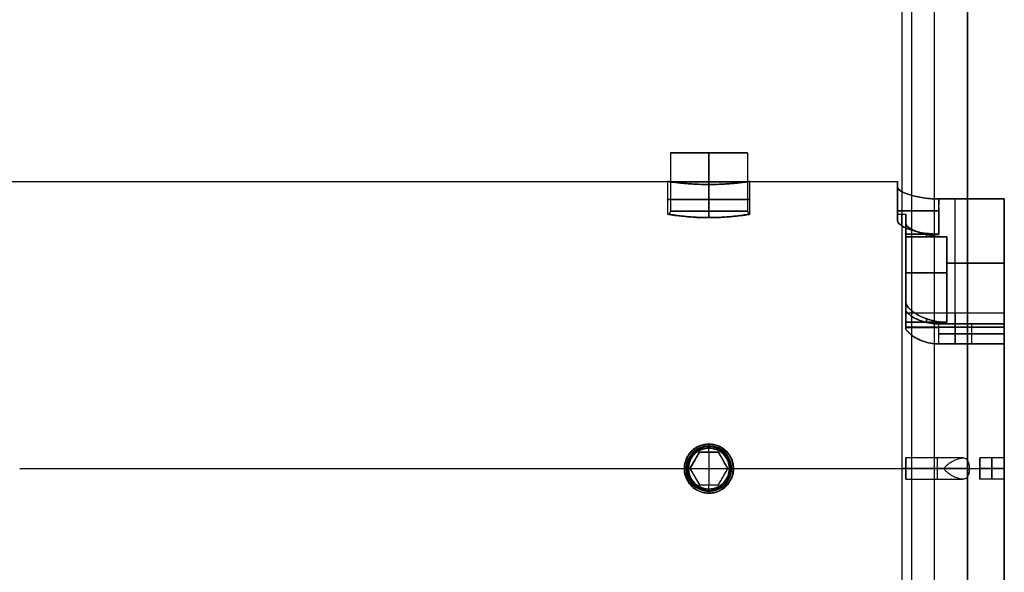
# Model space of a CAD drawing. Header units: millimetres. Extents: x -194 to 194, y -1038 to 1038.
# Tile 9 of 14: x 84 to 144, y -6 to 27. Entities that reach past the tile are written whole.
import ezdxf

# ---------------------------------------------------------------- set-up
doc = ezdxf.new("R2010")
doc.units = ezdxf.units.MM
doc.header["$MEASUREMENT"] = 0
doc.layers.add('Predefinito', color=7, linetype='Continuous', true_color=0xff0018)

# ---------------------------------------------------------------- blocks, each defined once
blk = doc.blocks.new('Blocco 01')
at = {"layer": 'Predefinito'}
for p, q in [((123.65, 19.252), (123.65, 15.694)), ((128.35, 19.252), (123.65, 19.252)), ((126, 19.252, -2.35), (126, 15.694, -2.35)), ((126, 15.694, 2.35), (126, 19.252, 2.35)), ((126, 19.252, -2.35), (126, 19.252, 2.35)), ((128.35, 19.252), (128.35, 15.694)), ((-123.5, 17.5), (123.5, 17.5)), ((123.5, 15.5), (123.5, 17.5)), ((128.5, 17.5), (137.5, 17.5)), ((128.5, 15.5), (128.5, 17.5)), ((137.5, 15.5), (137.5, 17.5)), ((126, 15.297, 2.5), (126, 17.321, 2.5)), ((126, 17.321, -2.5), (126, 15.297, -2.5)), ((137.5, 17.146, 3.5), (137.5, 15.1, 3.5)), ((137.5, 16.3, -3.5), (137.5, 16.3, 3.5)), ((140, 16.439, -6), (144, 16.439, -6)), ((141, 8.617, -6), (141, 16.439, -6)), ((141, 8.617, 6), (141, 16.439, 6)), ((123.65, 15.694), (123.577, 15.5)), ((126, 15.694, 2.35), (126, 15.297, 2.5)), ((126, 15.297, -2.5), (126, 15.694, -2.35)), ((128.35, 15.694), (128.423, 15.5)), ((123.5, 15.5), (123.577, 15.5)), ((128.423, 15.5), (128.5, 15.5)), ((137.5, 15.5), (138, 15.5)), ((138, 15.5), (138, 9.5)), ((138, 12.438, 3.5), (138, 12.438, -3.5)), ((144, 12.528, -6), (140.5, 12.528, -6)), ((140.5, 12.528, 6), (144, 12.528, 6)), ((138, 9.5), (144, 9.5)), ((144, 9.5), (144, -9.5)), ((140, 8.818, -5.7), (144, 8.818, -5.7)), ((144, 8.818, 5.7), (140, 8.818, 5.7)), ((140, 7.6, 5.7), (140, 8.818, 5.7)), ((142, 8.818, 5.7), (142, 7.6, 5.7)), ((142, 8.818, -5.7), (142, 7.6, -5.7)), ((144, 8.209, 5.7), (140, 8.209, 5.7)), ((140, 8.209, -5.7), (144, 8.209, -5.7)), ((144, 7.6, -5.7), (140, 7.6, -5.7)), ((140, 7.6, 5.7), (144, 7.6, 5.7)), ((126, 1.5, 16.709), (126, 1.252, 16.443)), ((126, 1.5, 16.709), (126, 1.259, 16.935)), ((126, 1.327, 17.3), (126, 1.5, 17.2)), ((126, 1.5, 15.427), (126, 1.5, 17.436)), ((126, 1.5, 17.2), (126, 1.39, 17.2)), ((126, 1.493, 16.218), (126, 1.245, 15.952)), ((126, 1.493, 16.218), (126, 1.252, 16.443)), ((126, 1.486, 15.727), (126, 1.237, 15.461)), ((126, 1.486, 15.727), (126, 1.245, 15.952)), ((126, 1.39, 17.2), (126, 1.259, 16.935)), ((126, 1, 17.3), (126, 1.327, 17.3)), ((126, 1.237, 15.461), (126, 1.25, 15.45)), ((124.845, 0, 16.384), (125.423, 1, 16.384)), ((126.577, 1, 15.468), (125.423, 1, 15.468)), ((125.423, 1, 16.384), (126.577, 1, 16.384)), ((126, 1, 15.468), (126, 1, 17.3)), ((126.577, 1, 16.384), (127.155, 0, 16.384)), ((141.465, 0.65, 5), (138, 0.65, 5)), ((138, 0.65, 5), (138, -0.65, 5)), ((144, 0.65, 5), (142.5, 0.65, 5)), ((142.5, 0.65, 5), (142.5, -0.65, 5)), ((84, 0, -17.5), (144, 0, -17.5)), ((84, 0, 17.5), (124.5, 0, 17.5)), ((124.5, 0, 15.5), (124.5, 0, 17.5)), ((124.5, 0, 15.5), (124.726, 0, 15.5)), ((124.748, 0, 16.443), (124.5, 0, 16.709)), ((124.741, 0, 16.935), (124.5, 0, 16.709)), ((124.5, 0, 17.2), (124.61, 0, 17.2)), ((124.673, 0, 17.3), (124.5, 0, 17.2)), ((124.755, 0, 15.952), (124.507, 0, 16.218)), ((124.748, 0, 16.443), (124.507, 0, 16.218)), ((124.726, 0, 15.5), (124.514, 0, 15.727)), ((124.755, 0, 15.952), (124.514, 0, 15.727)), ((124.741, 0, 16.935), (124.61, 0, 17.2)), ((124.673, 0, 17.3), (124.845, 0, 17.3)), ((124.845, 0, 15.5), (127.155, 0, 15.5)), ((124.845, 0, 16.384), (125.423, -1, 16.384)), ((125.134, 0.5, 15.492), (125.134, 0.5, 17.3)), ((126.577, -1, 16.384), (127.155, 0, 16.384)), ((126.866, 0.5, 15.492), (126.866, 0.5, 17.3)), ((127.155, 0, 17.3), (127.327, 0, 17.3)), ((127.245, 0, 15.952), (127.486, 0, 15.727)), ((127.245, 0, 15.952), (127.493, 0, 16.218)), ((127.252, 0, 16.443), (127.493, 0, 16.218)), ((127.252, 0, 16.443), (127.5, 0, 16.709)), ((127.259, 0, 16.935), (127.5, 0, 16.709)), ((127.259, 0, 16.935), (127.39, 0, 17.2)), ((127.274, 0, 15.5), (127.5, 0, 15.5)), ((127.274, 0, 15.5), (127.486, 0, 15.727)), ((127.327, 0, 17.3), (127.5, 0, 17.2)), ((127.39, 0, 17.2), (127.5, 0, 17.2)), ((127.5, 0, 17.5), (127.5, 0, 15.5)), ((127.5, 0, 17.5), (144, 0, 17.5)), ((138, 0, 5.65), (140.356, 0, 5.65)), ((138, 0, 5.65), (138, 0, 4.35)), ((138, 0, 4.35), (141.862, 0, 4.35)), ((142.5, 0, 4.35), (144, 0, 4.35)), ((144, 0, 5.65), (142.5, 0, 5.65)), ((142.5, 0, 4.35), (142.5, 0, 5.65)), ((144, 0, 17.5), (144, 0, 5.65)), ((144, 0, 4.35), (144, 0, -17.5)), ((125.134, -0.5, 17.3), (125.134, -0.5, 15.492)), ((126.866, -0.5, 17.3), (126.866, -0.5, 15.492)), ((125.423, -1, 15.468), (126.577, -1, 15.468)), ((125.423, -1, 16.384), (126.577, -1, 16.384)), ((126, -1.327, 17.3), (126, -1, 17.3)), ((126, -1, 17.3), (126, -1, 15.468)), ((138, -0.65, 5), (141.465, -0.65, 5)), ((144, -0.65, 5), (142.5, -0.65, 5)), ((126, -1.237, 15.461), (126, -1.486, 15.727)), ((126, -1.237, 15.461), (126, -1.25, 15.45)), ((126, -1.245, 15.952), (126, -1.486, 15.727)), ((126, -1.245, 15.952), (126, -1.493, 16.218)), ((126, -1.252, 16.443), (126, -1.493, 16.218)), ((126, -1.252, 16.443), (126, -1.5, 16.709)), ((126, -1.259, 16.935), (126, -1.5, 16.709)), ((126, -1.259, 16.935), (126, -1.39, 17.2)), ((126, -1.5, 17.2), (126, -1.327, 17.3)), ((126, -1.39, 17.2), (126, -1.5, 17.2)), ((126, -1.5, 15.427), (126, -1.5, 17.436))]:
    blk.add_line(p, q, dxfattribs=at)
at = {"layer": 'Predefinito', "extrusion": (0, 1, 7.55897e-16)}
blk.add_arc((-126, 0, 19.252), 2.35, 270, 90, dxfattribs=at)
at = {"layer": 'Predefinito', "extrusion": (0, 1, -7.55897e-16)}
blk.add_arc((-126, 0, 19.252), 2.35, 90, 270, dxfattribs=at)
at = {"layer": 'Predefinito', "extrusion": (0, 1, 0)}
for centre, radius, start, end in [((-126, 0, 17.473), 2.35, 270, 90), ((-126, 0, 17.473), 2.35, 90, 270), ((-126, 0, 16.399), 2.5, 270, 90), ((-126, 0, 16.399), 2.5, 90, 270), ((-126, 0, 15.694), 2.35, 270, 90), ((-126, 0, 15.694), 2.35, 90, 270), ((-140, 3.5, 15.719), 2.5, 0, 90), ((-140, -3.5, 15.719), 2.5, 270, 0), ((-140.5, -3.5, 11.933), 2.5, 270, 0), ((-140.5, 3.5, 11.933), 2.5, 0, 90), ((-140, 3.6, 8.603), 2.1, 17.75279, 90), ((-140, -3.6, 8.603), 2.1, 270, 342.24721), ((-139.9, 3.6), 2.1, 102.52791, 159.07517)]:
    blk.add_arc(centre, radius, start, end, dxfattribs=at)
at = {"layer": 'Predefinito', "extrusion": (1, 0, 0)}
for centre, radius, start, end in [((0, 0, 137.5), 17.5, 348.46304, 0), ((0, 0, 137.5), 17.5, 0, 11.53696), ((0, 0, 144), 17.5, 200.05104, 339.94896), ((0, 0, 144), 17.5, 20.05104, 159.94896), ((0, 0, 137.5), 15.5, 346.9497, 13.0503), ((0, 0, 137.75), 15.5, 342.77581, 17.22434), ((0, 0, 138), 15.5, 341.18094, 18.81906), ((0, 0, 124.75), 15.5, 351.97163, 352.06033), ((0, 0, 124.75), 15.5, 7.93967, 8.02837), ((0, 0, 127.25), 15.5, 351.97163, 352.06033), ((0, 0, 127.25), 15.5, 7.93967, 8.02837), ((0, 0, 138), 15.35, 13.18012, 23.00923), ((0, 0, 138), 15.35, 336.99077, 346.81988), ((0, 0, 138), 15.5, 18.81906, 22.77397), ((0, 0, 138), 15.5, 337.22603, 341.18094), ((0, 0, 139), 15.5, 21.93978, 22.77397), ((0, 0, 139), 15.5, 337.22603, 338.06022), ((0, 0, 139.25), 15.35, 21.65765, 23.00923), ((0, 0, 139.25), 15.35, 336.99077, 338.34235), ((0, 0, 138), 10.75, 19.0008, 33.92723), ((0, 0, 138), 10.75, 326.07277, 340.9992), ((0, 0, 141), 9.5, 323.1301, 36.8699), ((0, 0, 144), 9.5, 323.1301, 36.8699), ((0, 0, 139.25), 10.75, 31.80187, 33.92723), ((0, 0, 139.25), 10.75, 326.07277, 328.19813), ((0, 0, 141), 10.5, 325.1501, 327.12165), ((0, 0, 141), 10.5, 32.87835, 34.8499), ((0, 0, 144), 10.5, 325.1501, 327.12165), ((0, 0, 144), 10.5, 32.87835, 34.8499), ((0, 0, 126), 15.5, 84.44655, 85.37464), ((0, 0, 126), 15.5, 86.30093, 93.69907), ((0, 5, 138), 0.65, 0, 180), ((0, 5, 138), 0.65, 180, 0), ((0, 5, 139.733), 0.65, 0, 180), ((0, 5, 139.931), 0.65, 180, 0), ((0, 5, 142.5), 0.65, 270, 90), ((0, 5, 143.25), 0.65, 270, 90), ((0, 5, 144), 0.65, 270, 90), ((0, 5, 142.5), 0.65, 90, 270), ((0, 5, 143.25), 0.65, 90, 270), ((0, 5, 144), 0.65, 90, 270), ((0, 0, 126), 15.5, 94.62536, 95.55345)]:
    blk.add_arc(centre, radius, start, end, dxfattribs=at)
at = {"layer": 'Predefinito', "extrusion": (1, -1.74278e-14, 3.35137e-15)}
blk.add_arc((0, 0, 138), 9.5, 333.49034, 26.50966, dxfattribs=at)
at = {"layer": 'Predefinito', "extrusion": (1, -1.20218e-13, 8.37089e-14)}
blk.add_arc((0, 0, 138), 10.5, 325.1501, 336.18159, dxfattribs=at)
at = {"layer": 'Predefinito', "extrusion": (1, -2.39319e-13, -1.6679e-13)}
blk.add_arc((0, 0, 138), 10.5, 23.81841, 34.8499, dxfattribs=at)
at = {"layer": 'Predefinito'}
for centre, radius, start, end in [((126, 0, 16.709), 1.5, 90, 270), ((126, 0, 17.2), 1.5, 90, 270), ((126, 0, 16.464), 1.5, 0, 180), ((126, 0, 16.218), 1.493, 90, 270), ((126, 0, 15.727), 1.486, 90, 270), ((126, 0, 17.2), 1.39, 90, 270), ((126, 0, 17.3), 1.327, 90, 270), ((126, 0, 16.935), 1.259, 90, 270), ((126, 0, 16.443), 1.252, 90, 270), ((126, 0, 15.952), 1.245, 90, 270), ((126, 0, 15.461), 1.237, 90, 117.70185), ((126, 0, 16.709), 1.5, 270, 90), ((126, 0, 17.2), 1.5, 270, 90), ((126, 0, 16.218), 1.493, 270, 90), ((126, 0, 15.727), 1.486, 270, 90), ((126, 0, 17.2), 1.39, 270, 90), ((126, 0, 17.3), 1.327, 270, 90), ((126, 0, 16.935), 1.259, 270, 90), ((126, 0, 16.443), 1.252, 270, 90), ((126, 0, 15.952), 1.245, 270, 90), ((126, 0, 15.461), 1.237, 62.29815, 90), ((126, 0, 16.464), 1.5, 180, 0), ((126, 0, 15.461), 1.237, 242.29815, 270), ((126, 0, 15.461), 1.237, 270, 297.70185)]:
    blk.add_arc(centre, radius, start, end, dxfattribs=at)
for points, knots in [([(123.5, 17.5), (123.5, 17.5, -0.118), (123.507, 17.499, -0.191), (123.518, 17.497, -0.306), (123.524, 17.497, -0.349), (123.543, 17.494, -0.467), (123.555, 17.492, -0.526), (123.593, 17.487, -0.686), (123.619, 17.483, -0.767), (123.671, 17.476, -0.912), (123.697, 17.473, -0.975), (123.749, 17.466, -1.09), (123.775, 17.463, -1.141), (123.853, 17.453, -1.286), (123.905, 17.447, -1.368), (124.01, 17.434, -1.516), (124.062, 17.428, -1.581), (124.219, 17.412, -1.762), (124.324, 17.401, -1.86), (124.533, 17.382, -2.029), (124.638, 17.374, -2.1), (124.847, 17.358, -2.222), (124.952, 17.352, -2.273), (125.162, 17.34, -2.358), (125.266, 17.336, -2.392), (125.581, 17.324, -2.474), (125.79, 17.321, -2.5), (126, 17.321, -2.5)], [0, 0, 0, 0, 0.007813, 0.007813, 0.015627, 0.015627, 0.031253, 0.031253, 0.062506, 0.062506, 0.09376, 0.09376, 0.125013, 0.125013, 0.18751, 0.18751, 0.250007, 0.250007, 0.375004, 0.375004, 0.500005, 0.500005, 0.625004, 0.625004, 0.750003, 0.750003, 1, 1, 1, 1]), ([(126, 17.321, 2.5), (125.79, 17.321, 2.5), (125.581, 17.324, 2.474), (125.266, 17.336, 2.392), (125.162, 17.34, 2.358), (124.952, 17.352, 2.273), (124.847, 17.358, 2.222), (124.638, 17.374, 2.1), (124.533, 17.382, 2.029), (124.324, 17.401, 1.86), (124.219, 17.412, 1.762), (124.062, 17.428, 1.581), (124.01, 17.434, 1.516), (123.905, 17.447, 1.368), (123.853, 17.453, 1.286), (123.775, 17.463, 1.141), (123.749, 17.466, 1.09), (123.697, 17.473, 0.975), (123.671, 17.476, 0.912), (123.619, 17.483, 0.767), (123.593, 17.487, 0.686), (123.555, 17.492, 0.526), (123.543, 17.494, 0.467), (123.524, 17.497, 0.349), (123.518, 17.497, 0.306), (123.507, 17.499, 0.191), (123.5, 17.5, 0.118), (123.5, 17.5)], [0, 0, 0, 0, 0.249996, 0.249996, 0.374995, 0.374995, 0.499994, 0.499994, 0.624994, 0.624994, 0.749992, 0.749992, 0.81249, 0.81249, 0.874987, 0.874987, 0.90624, 0.90624, 0.937493, 0.937493, 0.968747, 0.968747, 0.984373, 0.984373, 0.992187, 0.992187, 1, 1, 1, 1]), ([(126, 17.321, -2.5), (126.21, 17.321, -2.5), (126.419, 17.324, -2.474), (126.734, 17.336, -2.392), (126.838, 17.34, -2.358), (127.048, 17.352, -2.273), (127.153, 17.358, -2.222), (127.362, 17.374, -2.1), (127.467, 17.382, -2.029), (127.676, 17.401, -1.86), (127.781, 17.412, -1.762), (127.938, 17.428, -1.581), (127.99, 17.434, -1.516), (128.095, 17.447, -1.368), (128.147, 17.453, -1.286), (128.225, 17.463, -1.141), (128.251, 17.466, -1.09), (128.303, 17.473, -0.975), (128.329, 17.476, -0.912), (128.381, 17.483, -0.767), (128.407, 17.487, -0.686), (128.445, 17.492, -0.526), (128.457, 17.494, -0.467), (128.476, 17.497, -0.349), (128.482, 17.497, -0.306), (128.493, 17.499, -0.191), (128.5, 17.5, -0.118), (128.5, 17.5)], [0, 0, 0, 0, 0.249996, 0.249996, 0.374995, 0.374995, 0.499994, 0.499994, 0.624994, 0.624994, 0.749992, 0.749992, 0.81249, 0.81249, 0.874987, 0.874987, 0.90624, 0.90624, 0.937493, 0.937493, 0.968747, 0.968747, 0.984373, 0.984373, 0.992187, 0.992187, 1, 1, 1, 1]), ([(128.5, 17.5), (128.5, 17.5, 0.118), (128.493, 17.499, 0.191), (128.482, 17.497, 0.306), (128.476, 17.497, 0.349), (128.457, 17.494, 0.467), (128.445, 17.492, 0.526), (128.407, 17.487, 0.686), (128.381, 17.483, 0.767), (128.329, 17.476, 0.912), (128.303, 17.473, 0.975), (128.251, 17.466, 1.09), (128.225, 17.463, 1.141), (128.147, 17.453, 1.286), (128.095, 17.447, 1.368), (127.99, 17.434, 1.516), (127.938, 17.428, 1.581), (127.781, 17.412, 1.762), (127.676, 17.401, 1.86), (127.467, 17.382, 2.029), (127.362, 17.374, 2.1), (127.153, 17.358, 2.222), (127.048, 17.352, 2.273), (126.838, 17.34, 2.358), (126.734, 17.336, 2.392), (126.419, 17.324, 2.474), (126.21, 17.321, 2.5), (126, 17.321, 2.5)], [0, 0, 0, 0, 0.007813, 0.007813, 0.015627, 0.015627, 0.031253, 0.031253, 0.062506, 0.062506, 0.09376, 0.09376, 0.125013, 0.125013, 0.18751, 0.18751, 0.250007, 0.250007, 0.375004, 0.375004, 0.500005, 0.500005, 0.625004, 0.625004, 0.750003, 0.750003, 1, 1, 1, 1]), ([(140, 16.439, 6), (139.625, 16.439, 6), (139.274, 16.47, 5.916), (138.656, 16.568, 5.635), (138.39, 16.635, 5.438), (137.959, 16.779, 4.978), (137.792, 16.856, 4.713), (137.562, 17.007, 4.136), (137.5, 17.08, 3.824), (137.5, 17.146, 3.5)], [0, 0, 0, 0, 0.247493, 0.247493, 0.497954, 0.497954, 0.748963, 0.748963, 1, 1, 1, 1]), ([(137.5, 17.146, -3.5), (137.5, 17.08, -3.824), (137.562, 17.007, -4.136), (137.792, 16.856, -4.713), (137.959, 16.779, -4.978), (138.39, 16.635, -5.438), (138.656, 16.568, -5.635), (139.274, 16.47, -5.916), (139.625, 16.439, -6), (140, 16.439, -6)], [0, 0, 0, 0, 0.251036, 0.251036, 0.502041, 0.502041, 0.752571, 0.752571, 1, 1, 1, 1]), ([(126, 15.297, -2.5), (125.668, 15.297, -2.5), (125.341, 15.308, -2.434), (124.735, 15.346, -2.181), (124.461, 15.373, -1.997), (124.003, 15.425, -1.539), (123.819, 15.451, -1.265), (123.566, 15.489, -0.66), (123.5, 15.5, -0.332), (123.5, 15.5, 0.332), (123.566, 15.489, 0.66), (123.819, 15.451, 1.265), (124.003, 15.425, 1.539), (124.461, 15.373, 1.997), (124.735, 15.346, 2.181), (125.341, 15.308, 2.434), (125.668, 15.297, 2.5), (126, 15.297, 2.5)], [-1, -1, -1, -1, -0.874858, -0.874858, -0.74999, -0.74999, -0.625138, -0.625138, -0.5, -0.5, -0.374864, -0.374864, -0.25001, -0.25001, -0.125144, -0.125144, 0, 0, 0, 0]), ([(126, 15.297, 2.5), (125.796, 15.297, 2.5), (125.593, 15.301, 2.474), (125.186, 15.319, 2.365), (124.982, 15.332, 2.282), (124.677, 15.358, 2.098), (124.576, 15.367, 2.027), (124.372, 15.389, 1.857), (124.271, 15.4, 1.758), (124.118, 15.42, 1.577), (124.068, 15.426, 1.511), (123.966, 15.44, 1.362), (123.916, 15.447, 1.279), (123.84, 15.459, 1.134), (123.815, 15.462, 1.082), (123.764, 15.47, 0.966), (123.739, 15.474, 0.903), (123.689, 15.482, 0.756), (123.664, 15.486, 0.674), (123.627, 15.492, 0.512), (123.615, 15.494, 0.452), (123.598, 15.497, 0.332), (123.592, 15.497, 0.288), (123.582, 15.499, 0.172), (123.577, 15.5, 0.104), (123.577, 15.5, -0.104), (123.582, 15.499, -0.172), (123.592, 15.497, -0.288), (123.598, 15.497, -0.332), (123.615, 15.494, -0.452), (123.627, 15.492, -0.512), (123.664, 15.486, -0.674), (123.689, 15.482, -0.756), (123.739, 15.474, -0.903), (123.764, 15.47, -0.966), (123.815, 15.462, -1.082), (123.84, 15.459, -1.134), (123.916, 15.447, -1.279), (123.966, 15.44, -1.362), (124.068, 15.426, -1.511), (124.118, 15.42, -1.577), (124.271, 15.4, -1.758), (124.372, 15.389, -1.857), (124.576, 15.367, -2.027), (124.677, 15.358, -2.098), (124.982, 15.332, -2.282), (125.186, 15.319, -2.365), (125.593, 15.301, -2.474), (125.796, 15.297, -2.5), (126, 15.297, -2.5)], [-1, -1, -1, -1, -0.875019, -0.875019, -0.75004, -0.75004, -0.687549, -0.687549, -0.625058, -0.625058, -0.593794, -0.593794, -0.562529, -0.562529, -0.546897, -0.546897, -0.531265, -0.531265, -0.515632, -0.515632, -0.507816, -0.507816, -0.503908, -0.503908, -0.5, -0.5, -0.496092, -0.496092, -0.492184, -0.492184, -0.484368, -0.484368, -0.468735, -0.468735, -0.453103, -0.453103, -0.437471, -0.437471, -0.406206, -0.406206, -0.374942, -0.374942, -0.312451, -0.312451, -0.24996, -0.24996, -0.124981, -0.124981, 0, 0, 0, 0]), ([(126, 15.297, -2.5), (126.204, 15.297, -2.5), (126.407, 15.301, -2.474), (126.814, 15.319, -2.365), (127.018, 15.332, -2.282), (127.323, 15.358, -2.098), (127.424, 15.367, -2.027), (127.628, 15.389, -1.857), (127.729, 15.4, -1.758), (127.882, 15.42, -1.577), (127.932, 15.426, -1.511), (128.034, 15.44, -1.362), (128.084, 15.447, -1.279), (128.16, 15.459, -1.134), (128.185, 15.462, -1.082), (128.236, 15.47, -0.966), (128.261, 15.474, -0.903), (128.311, 15.482, -0.756), (128.336, 15.486, -0.674), (128.373, 15.492, -0.512), (128.385, 15.494, -0.452), (128.402, 15.497, -0.332), (128.408, 15.497, -0.288), (128.418, 15.499, -0.172), (128.423, 15.5, -0.104), (128.423, 15.5, 0.104), (128.418, 15.499, 0.172), (128.408, 15.497, 0.288), (128.402, 15.497, 0.332), (128.385, 15.494, 0.452), (128.373, 15.492, 0.512), (128.336, 15.486, 0.674), (128.311, 15.482, 0.756), (128.261, 15.474, 0.903), (128.236, 15.47, 0.966), (128.185, 15.462, 1.082), (128.16, 15.459, 1.134), (128.084, 15.447, 1.279), (128.034, 15.44, 1.362), (127.932, 15.426, 1.511), (127.882, 15.42, 1.577), (127.729, 15.4, 1.758), (127.628, 15.389, 1.857), (127.424, 15.367, 2.027), (127.323, 15.358, 2.098), (127.018, 15.332, 2.282), (126.814, 15.319, 2.365), (126.407, 15.301, 2.474), (126.204, 15.297, 2.5), (126, 15.297, 2.5)], [-1, -1, -1, -1, -0.875019, -0.875019, -0.75004, -0.75004, -0.687549, -0.687549, -0.625058, -0.625058, -0.593794, -0.593794, -0.562529, -0.562529, -0.546897, -0.546897, -0.531265, -0.531265, -0.515632, -0.515632, -0.507816, -0.507816, -0.503908, -0.503908, -0.5, -0.5, -0.496092, -0.496092, -0.492184, -0.492184, -0.484368, -0.484368, -0.468735, -0.468735, -0.453103, -0.453103, -0.437471, -0.437471, -0.406206, -0.406206, -0.374942, -0.374942, -0.312451, -0.312451, -0.24996, -0.24996, -0.124981, -0.124981, 0, 0, 0, 0]), ([(126, 15.297, 2.5), (126.332, 15.297, 2.5), (126.659, 15.308, 2.434), (127.265, 15.346, 2.181), (127.539, 15.373, 1.997), (127.997, 15.425, 1.539), (128.181, 15.451, 1.265), (128.434, 15.489, 0.66), (128.5, 15.5, 0.332), (128.5, 15.5, -0.332), (128.434, 15.489, -0.66), (128.181, 15.451, -1.265), (127.997, 15.425, -1.539), (127.539, 15.373, -1.997), (127.265, 15.346, -2.181), (126.659, 15.308, -2.434), (126.332, 15.297, -2.5), (126, 15.297, -2.5)], [-1, -1, -1, -1, -0.874858, -0.874858, -0.74999, -0.74999, -0.625138, -0.625138, -0.5, -0.5, -0.374864, -0.374864, -0.25001, -0.25001, -0.125144, -0.125144, 0, 0, 0, 0]), ([(137.5, 15.1, 3.5), (137.5, 15.035, 3.779), (137.546, 14.964, 4.048), (137.717, 14.819, 4.552), (137.84, 14.744, 4.787), (138, 14.671, 5)], [0, 0, 0, 0, 0.50004, 0.50004, 1, 1, 1, 1]), ([(138, 14.671, -5), (137.84, 14.744, -4.787), (137.717, 14.819, -4.552), (137.546, 14.964, -4.048), (137.5, 15.035, -3.779), (137.5, 15.1, -3.5)], [0, 0, 0, 0, 0.49996, 0.49996, 1, 1, 1, 1]), ([(138, 14.946, -3.5), (138, 14.87, -3.823), (138.062, 14.786, -4.133), (138.287, 14.615, -4.703), (138.45, 14.527, -4.965), (138.873, 14.362, -5.424), (139.134, 14.284, -5.622), (139.602, 14.196, -5.84), (139.771, 14.172, -5.898), (140.126, 14.138, -5.979), (140.311, 14.129, -6), (140.5, 14.129, -6)], [0, 0, 0, 0, 0.24977, 0.24977, 0.499502, 0.499502, 0.749233, 0.749233, 0.874485, 0.874485, 1, 1, 1, 1]), ([(140.5, 14.129, 6), (140.312, 14.129, 6), (140.126, 14.138, 5.979), (139.771, 14.172, 5.898), (139.603, 14.196, 5.84), (139.134, 14.284, 5.622), (138.873, 14.362, 5.424), (138.45, 14.527, 4.965), (138.287, 14.615, 4.703), (138.062, 14.786, 4.133), (138, 14.87, 3.823), (138, 14.946, 3.5)], [0, 0, 0, 0, 0.125455, 0.125455, 0.25076, 0.25076, 0.500491, 0.500491, 0.750229, 0.750229, 1, 1, 1, 1]), ([(138, 14.671, 5), (138.083, 14.634, 5.111), (138.166, 14.601, 5.203), (138.333, 14.542, 5.366), (138.416, 14.515, 5.437), (138.666, 14.444, 5.625), (138.833, 14.407, 5.718), (139.166, 14.348, 5.864), (139.333, 14.327, 5.915), (139.666, 14.299, 5.984), (139.833, 14.292, 6), (140, 14.292, 6)], [0, 0, 0, 0, 0.124997, 0.124997, 0.249997, 0.249997, 0.499995, 0.499995, 0.749993, 0.749993, 1, 1, 1, 1]), ([(140, 14.292, -6), (139.833, 14.292, -6), (139.666, 14.299, -5.984), (139.333, 14.327, -5.915), (139.166, 14.348, -5.864), (138.833, 14.407, -5.718), (138.666, 14.444, -5.625), (138.416, 14.515, -5.437), (138.333, 14.542, -5.366), (138.166, 14.601, -5.203), (138.083, 14.634, -5.111), (138, 14.671, -5)], [0, 0, 0, 0, 0.250008, 0.250008, 0.500006, 0.500006, 0.750004, 0.750004, 0.875004, 0.875004, 1, 1, 1, 1]), ([(138, 10.164, 3.5), (138, 10.118, 3.636), (138.011, 10.078, 3.743), (138.032, 10.016, 3.904), (138.043, 9.991, 3.967), (138.079, 9.924, 4.135), (138.104, 9.888, 4.219), (138.155, 9.822, 4.371), (138.181, 9.793, 4.435), (138.232, 9.738, 4.554), (138.258, 9.713, 4.608), (138.336, 9.641, 4.757), (138.388, 9.599, 4.841), (138.493, 9.52, 4.993), (138.545, 9.485, 5.061), (138.703, 9.384, 5.245), (138.808, 9.327, 5.346), (139.019, 9.226, 5.519), (139.125, 9.182, 5.591), (139.442, 9.066, 5.778), (139.653, 9.011, 5.862), (140.077, 8.938, 5.974), (140.288, 8.92, 6), (140.5, 8.92, 6)], [0, 0, 0, 0, 0.015624, 0.015624, 0.031248, 0.031248, 0.062496, 0.062496, 0.093744, 0.093744, 0.124993, 0.124993, 0.187489, 0.187489, 0.249985, 0.249985, 0.374982, 0.374982, 0.499978, 0.499978, 0.749992, 0.749992, 1, 1, 1, 1]), ([(140.5, 8.92, -6), (140.288, 8.92, -6), (140.077, 8.938, -5.974), (139.653, 9.011, -5.862), (139.442, 9.066, -5.778), (139.125, 9.182, -5.591), (139.019, 9.226, -5.519), (138.808, 9.327, -5.346), (138.703, 9.384, -5.245), (138.545, 9.485, -5.061), (138.493, 9.52, -4.993), (138.388, 9.599, -4.841), (138.336, 9.641, -4.757), (138.258, 9.713, -4.608), (138.232, 9.738, -4.554), (138.181, 9.793, -4.435), (138.155, 9.822, -4.371), (138.104, 9.888, -4.219), (138.079, 9.924, -4.135), (138.043, 9.991, -3.967), (138.032, 10.016, -3.904), (138.011, 10.078, -3.743), (138, 10.118, -3.636), (138, 10.164, -3.5)], [0, 0, 0, 0, 0.25001, 0.25001, 0.500023, 0.500023, 0.625019, 0.625019, 0.750016, 0.750016, 0.812512, 0.812512, 0.875008, 0.875008, 0.906256, 0.906256, 0.937504, 0.937504, 0.968752, 0.968752, 0.984376, 0.984376, 1, 1, 1, 1]), ([(138, 9.606, -4.24), (138.04, 9.551, -4.365), (138.081, 9.507, -4.457), (138.163, 9.429, -4.621), (138.204, 9.394, -4.691), (138.328, 9.298, -4.879), (138.411, 9.245, -4.978), (138.578, 9.151, -5.15), (138.661, 9.11, -5.221), (138.828, 9.038, -5.346), (138.912, 9.006, -5.398), (139.162, 8.923, -5.535), (139.33, 8.884, -5.598), (139.665, 8.831, -5.68), (139.832, 8.818, -5.7), (140, 8.818, -5.7)], [-1, -1, -1, -1, -0.937505, -0.937505, -0.875009, -0.875009, -0.750018, -0.750018, -0.62503, -0.62503, -0.500036, -0.500036, -0.250039, -0.250039, 0, 0, 0, 0]), ([(140, 8.818, 5.7), (139.832, 8.818, 5.7), (139.665, 8.831, 5.68), (139.33, 8.884, 5.598), (139.162, 8.923, 5.535), (138.912, 9.006, 5.398), (138.828, 9.038, 5.346), (138.661, 9.11, 5.221), (138.578, 9.151, 5.15), (138.411, 9.245, 4.978), (138.328, 9.298, 4.879), (138.204, 9.394, 4.691), (138.163, 9.429, 4.621), (138.081, 9.507, 4.457), (138.04, 9.551, 4.365), (138, 9.606, 4.24)], [-1, -1, -1, -1, -0.749966, -0.749966, -0.499966, -0.499966, -0.374971, -0.374971, -0.249983, -0.249983, -0.124992, -0.124992, -0.062496, -0.062496, 0, 0, 0, 0]), ([(138, 8.501, 4.24), (138.039, 8.44, 4.363), (138.08, 8.391, 4.456), (138.162, 8.302, 4.619), (138.203, 8.263, 4.689), (138.326, 8.154, 4.877), (138.409, 8.093, 4.976), (138.576, 7.985, 5.148), (138.659, 7.938, 5.22), (138.826, 7.855, 5.344), (138.909, 7.818, 5.397), (139.159, 7.723, 5.533), (139.328, 7.676, 5.597), (139.667, 7.615, 5.681), (139.836, 7.6, 5.7), (140, 7.6, 5.7)], [-1, -1, -1, -1, -0.936573, -0.936573, -0.873146, -0.873146, -0.746292, -0.746292, -0.619441, -0.619441, -0.493322, -0.493322, -0.247758, -0.247758, 0, 0, 0, 0]), ([(140, 7.6, -5.7), (139.836, 7.6, -5.7), (139.667, 7.615, -5.681), (139.328, 7.676, -5.597), (139.159, 7.723, -5.533), (138.909, 7.818, -5.397), (138.826, 7.855, -5.344), (138.659, 7.938, -5.22), (138.576, 7.985, -5.148), (138.409, 8.093, -4.976), (138.326, 8.154, -4.877), (138.203, 8.263, -4.689), (138.162, 8.302, -4.619), (138.08, 8.391, -4.456), (138.039, 8.44, -4.363), (138, 8.501, -4.24)], [-1, -1, -1, -1, -0.752242, -0.752242, -0.506672, -0.506672, -0.380559, -0.380559, -0.253709, -0.253709, -0.126855, -0.126855, -0.063427, -0.063427, 0, 0, 0, 0]), ([(124.5, 0, 17.5), (124.5, 0.07, 17.5), (124.504, 0.115, 17.5), (124.511, 0.183, 17.499), (124.514, 0.209, 17.499), (124.526, 0.28, 17.498), (124.533, 0.315, 17.497), (124.556, 0.412, 17.495), (124.572, 0.46, 17.494), (124.618, 0.591, 17.49), (124.649, 0.656, 17.488), (124.712, 0.772, 17.483), (124.743, 0.821, 17.481), (124.806, 0.91, 17.476), (124.837, 0.949, 17.474), (124.931, 1.057, 17.468), (124.994, 1.116, 17.464), (125.12, 1.217, 17.458), (125.183, 1.26, 17.455), (125.371, 1.37, 17.446), (125.497, 1.419, 17.442), (125.748, 1.484, 17.437), (125.874, 1.5, 17.436), (126.126, 1.5, 17.436), (126.252, 1.484, 17.437), (126.503, 1.419, 17.442), (126.629, 1.37, 17.446), (126.817, 1.26, 17.455), (126.88, 1.217, 17.458), (127.006, 1.116, 17.464), (127.069, 1.057, 17.468), (127.163, 0.949, 17.474), (127.194, 0.91, 17.476), (127.257, 0.821, 17.481), (127.288, 0.772, 17.483), (127.351, 0.656, 17.488), (127.382, 0.591, 17.49), (127.428, 0.46, 17.494), (127.444, 0.412, 17.495), (127.467, 0.315, 17.497), (127.474, 0.28, 17.498), (127.486, 0.209, 17.499), (127.489, 0.183, 17.499), (127.496, 0.115, 17.5), (127.5, 0.07, 17.5), (127.5, 0, 17.5)], [0, 0, 0, 0, 0.003906, 0.003906, 0.007813, 0.007813, 0.015626, 0.015626, 0.031251, 0.031251, 0.062502, 0.062502, 0.093753, 0.093753, 0.125004, 0.125004, 0.187502, 0.187502, 0.250001, 0.250001, 0.375001, 0.375001, 0.499992, 0.499992, 0.624999, 0.624999, 0.749999, 0.749999, 0.812497, 0.812497, 0.874996, 0.874996, 0.906247, 0.906247, 0.937498, 0.937498, 0.968749, 0.968749, 0.984374, 0.984374, 0.992187, 0.992187, 0.996094, 0.996094, 1, 1, 1, 1]), ([(127.5, 0, 15.5), (127.5, 0.197, 15.5), (127.461, 0.393, 15.496), (127.31, 0.756, 15.483), (127.199, 0.922, 15.473), (126.922, 1.199, 15.454), (126.756, 1.31, 15.445), (126.393, 1.461, 15.431), (126.197, 1.5, 15.427), (125.803, 1.5, 15.427), (125.607, 1.461, 15.431), (125.244, 1.31, 15.445), (125.078, 1.199, 15.454), (124.801, 0.922, 15.473), (124.69, 0.756, 15.483), (124.539, 0.393, 15.496), (124.5, 0.197, 15.5), (124.5, 0, 15.5)], [0, 0, 0, 0, 0.125019, 0.125019, 0.249996, 0.249996, 0.374981, 0.374981, 0.5, 0.5, 0.625019, 0.625019, 0.750004, 0.750004, 0.874981, 0.874981, 1, 1, 1, 1]), ([(125.425, 1.096, 15.461), (125.521, 1.151, 15.457), (125.616, 1.188, 15.454), (125.808, 1.238, 15.45), (125.904, 1.25, 15.45), (126.096, 1.25, 15.45), (126.192, 1.238, 15.45), (126.384, 1.188, 15.454), (126.479, 1.151, 15.457), (126.575, 1.096, 15.461)], [0, 0, 0, 0, 0.250001, 0.250001, 0.5, 0.5, 0.749999, 0.749999, 1, 1, 1, 1]), ([(125.425, -1.096, 15.461), (125.366, -1.067, 15.463), (125.307, -1.033, 15.466), (125.189, -0.949, 15.471), (125.13, -0.901, 15.474), (125.042, -0.81, 15.479), (125.013, -0.777, 15.481), (124.954, -0.702, 15.484), (124.925, -0.66, 15.486), (124.866, -0.562, 15.49), (124.837, -0.506, 15.492), (124.793, -0.394, 15.495), (124.779, -0.353, 15.496), (124.757, -0.27, 15.498), (124.75, -0.239, 15.498), (124.74, -0.179, 15.499), (124.736, -0.156, 15.499), (124.73, -0.097, 15.5), (124.726, -0.058, 15.5), (124.726, 0.058, 15.5), (124.73, 0.097, 15.5), (124.736, 0.156, 15.499), (124.74, 0.179, 15.499), (124.75, 0.239, 15.498), (124.757, 0.27, 15.498), (124.779, 0.353, 15.496), (124.793, 0.394, 15.495), (124.837, 0.506, 15.492), (124.866, 0.562, 15.49), (124.925, 0.66, 15.486), (124.954, 0.702, 15.484), (125.013, 0.777, 15.481), (125.042, 0.81, 15.479), (125.13, 0.901, 15.474), (125.189, 0.949, 15.471), (125.307, 1.033, 15.466), (125.366, 1.067, 15.463), (125.425, 1.096, 15.461)], [0, 0, 0, 0, 0.125002, 0.125002, 0.250004, 0.250004, 0.312504, 0.312504, 0.375004, 0.375004, 0.437502, 0.437502, 0.468751, 0.468751, 0.484375, 0.484375, 0.492188, 0.492188, 0.5, 0.5, 0.507812, 0.507812, 0.515625, 0.515625, 0.531249, 0.531249, 0.562498, 0.562498, 0.624996, 0.624996, 0.687496, 0.687496, 0.749995, 0.749995, 0.874998, 0.874998, 1, 1, 1, 1]), ([(126.575, 1.096, 15.461), (126.634, 1.067, 15.463), (126.693, 1.033, 15.466), (126.811, 0.949, 15.471), (126.87, 0.901, 15.474), (126.958, 0.81, 15.479), (126.987, 0.777, 15.481), (127.046, 0.702, 15.484), (127.075, 0.66, 15.486), (127.134, 0.562, 15.49), (127.163, 0.506, 15.492), (127.207, 0.394, 15.495), (127.221, 0.353, 15.496), (127.243, 0.27, 15.498), (127.25, 0.239, 15.498), (127.26, 0.179, 15.499), (127.264, 0.156, 15.499), (127.27, 0.097, 15.5), (127.274, 0.058, 15.5), (127.274, -0.058, 15.5), (127.27, -0.097, 15.5), (127.264, -0.156, 15.499), (127.26, -0.179, 15.499), (127.25, -0.239, 15.498), (127.243, -0.27, 15.498), (127.221, -0.353, 15.496), (127.207, -0.394, 15.495), (127.163, -0.506, 15.492), (127.134, -0.562, 15.49), (127.075, -0.66, 15.486), (127.046, -0.702, 15.484), (126.987, -0.777, 15.481), (126.958, -0.81, 15.479), (126.87, -0.901, 15.474), (126.811, -0.949, 15.471), (126.693, -1.033, 15.466), (126.634, -1.067, 15.463), (126.575, -1.096, 15.461)], [0, 0, 0, 0, 0.125002, 0.125002, 0.250004, 0.250004, 0.312504, 0.312504, 0.375003, 0.375003, 0.437502, 0.437502, 0.468751, 0.468751, 0.484375, 0.484375, 0.492187, 0.492187, 0.5, 0.5, 0.507812, 0.507812, 0.515624, 0.515624, 0.531249, 0.531249, 0.562498, 0.562498, 0.624996, 0.624996, 0.687495, 0.687495, 0.749995, 0.749995, 0.874998, 0.874998, 1, 1, 1, 1]), ([(141.465, -0.65, 5), (141.353, -0.65, 5.126), (141.232, -0.615, 5.23), (141.004, -0.527, 5.392), (140.895, -0.473, 5.453), (140.689, -0.355, 5.549), (140.591, -0.292, 5.585), (140.466, -0.19, 5.623), (140.428, -0.154, 5.633), (140.372, -0.078, 5.646), (140.356, -0.041, 5.65), (140.356, 0.041, 5.65), (140.372, 0.078, 5.646), (140.428, 0.154, 5.633), (140.466, 0.19, 5.623), (140.591, 0.292, 5.585), (140.689, 0.355, 5.549), (140.895, 0.473, 5.453), (141.004, 0.527, 5.392), (141.232, 0.615, 5.23), (141.353, 0.65, 5.126), (141.465, 0.65, 5)], [-1, -1, -1, -1, -0.875171, -0.875171, -0.750486, -0.750486, -0.625896, -0.625896, -0.562943, -0.562943, -0.49999, -0.49999, -0.437038, -0.437038, -0.374086, -0.374086, -0.2495, -0.2495, -0.124809, -0.124809, 0, 0, 0, 0]), ([(141.465, 0.65, 5), (141.515, 0.65, 4.945), (141.558, 0.643, 4.89), (141.634, 0.616, 4.786), (141.668, 0.596, 4.735), (141.747, 0.525, 4.604), (141.78, 0.464, 4.537), (141.826, 0.338, 4.439), (141.84, 0.271, 4.405), (141.858, 0.137, 4.361), (141.862, 0.068, 4.35), (141.862, -0.068, 4.35), (141.858, -0.137, 4.361), (141.84, -0.271, 4.405), (141.826, -0.338, 4.439), (141.78, -0.464, 4.537), (141.747, -0.525, 4.604), (141.668, -0.596, 4.735), (141.634, -0.616, 4.786), (141.558, -0.643, 4.891), (141.515, -0.65, 4.945), (141.465, -0.65, 5)], [-1, -1, -1, -1, -0.936791, -0.936791, -0.873582, -0.873582, -0.748874, -0.748874, -0.62441, -0.62441, -0.500002, -0.500002, -0.375568, -0.375568, -0.251093, -0.251093, -0.126335, -0.126335, -0.063168, -0.063168, 0, 0, 0, 0]), ([(127.5, 0, 17.5), (127.5, -0.07, 17.5), (127.496, -0.115, 17.5), (127.489, -0.183, 17.499), (127.486, -0.209, 17.499), (127.474, -0.28, 17.498), (127.467, -0.315, 17.497), (127.444, -0.412, 17.495), (127.428, -0.46, 17.494), (127.382, -0.591, 17.49), (127.351, -0.656, 17.488), (127.288, -0.772, 17.483), (127.257, -0.821, 17.481), (127.194, -0.91, 17.476), (127.163, -0.949, 17.474), (127.069, -1.057, 17.468), (127.006, -1.116, 17.464), (126.88, -1.217, 17.458), (126.817, -1.26, 17.455), (126.629, -1.37, 17.446), (126.503, -1.419, 17.442), (126.252, -1.484, 17.437), (126.126, -1.5, 17.436), (125.874, -1.5, 17.436), (125.748, -1.484, 17.437), (125.497, -1.419, 17.442), (125.371, -1.37, 17.446), (125.183, -1.26, 17.455), (125.12, -1.217, 17.458), (124.994, -1.116, 17.464), (124.931, -1.057, 17.468), (124.837, -0.949, 17.474), (124.806, -0.91, 17.476), (124.743, -0.821, 17.481), (124.712, -0.772, 17.483), (124.649, -0.656, 17.488), (124.618, -0.591, 17.49), (124.572, -0.46, 17.494), (124.556, -0.412, 17.495), (124.533, -0.315, 17.497), (124.526, -0.28, 17.498), (124.514, -0.209, 17.499), (124.511, -0.183, 17.499), (124.504, -0.115, 17.5), (124.5, -0.07, 17.5), (124.5, 0, 17.5)], [0, 0, 0, 0, 0.003906, 0.003906, 0.007813, 0.007813, 0.015626, 0.015626, 0.031251, 0.031251, 0.062502, 0.062502, 0.093753, 0.093753, 0.125004, 0.125004, 0.187502, 0.187502, 0.250001, 0.250001, 0.375001, 0.375001, 0.499991, 0.499991, 0.624999, 0.624999, 0.749999, 0.749999, 0.812497, 0.812497, 0.874996, 0.874996, 0.906247, 0.906247, 0.937498, 0.937498, 0.968749, 0.968749, 0.984374, 0.984374, 0.992187, 0.992187, 0.996094, 0.996094, 1, 1, 1, 1]), ([(124.5, 0, 15.5), (124.5, -0.197, 15.5), (124.539, -0.393, 15.496), (124.69, -0.756, 15.483), (124.801, -0.922, 15.473), (125.078, -1.199, 15.454), (125.244, -1.31, 15.445), (125.607, -1.461, 15.431), (125.803, -1.5, 15.427), (126.197, -1.5, 15.427), (126.393, -1.461, 15.431), (126.756, -1.31, 15.445), (126.922, -1.199, 15.454), (127.199, -0.922, 15.473), (127.31, -0.756, 15.483), (127.461, -0.393, 15.496), (127.5, -0.197, 15.5), (127.5, 0, 15.5)], [0, 0, 0, 0, 0.125019, 0.125019, 0.249997, 0.249997, 0.374981, 0.374981, 0.5, 0.5, 0.625019, 0.625019, 0.750003, 0.750003, 0.874981, 0.874981, 1, 1, 1, 1]), ([(126.575, -1.096, 15.461), (126.479, -1.151, 15.457), (126.384, -1.188, 15.454), (126.192, -1.238, 15.45), (126.096, -1.25, 15.45), (125.904, -1.25, 15.45), (125.808, -1.238, 15.45), (125.616, -1.188, 15.454), (125.521, -1.151, 15.457), (125.425, -1.096, 15.461)], [0, 0, 0, 0, 0.250001, 0.250001, 0.5, 0.5, 0.749999, 0.749999, 1, 1, 1, 1])]:
    blk.add_open_spline(points, degree=3, knots=knots, dxfattribs=at)
for points, degree in [([(137.5, 17.146, -3.5), (137.5, 16.123, -3.5), (137.5, 15.1, -3.5)], 2), ([(140, 14.292, -6), (140, 15.365, -6), (140, 16.439, -6)], 2), ([(144, 16.439, 6), (142, 16.439, 6), (140, 16.439, 6)], 2), ([(140, 16.439, 6), (140, 15.365, 6), (140, 14.292, 6)], 2), ([(144, 16.439, -6), (144, 12.528, -6), (144, 8.617, -6)], 2), ([(144, 8.617, 6), (144, 12.528, 6), (144, 16.439, 6)], 2), ([(138, 14.946, -3.5), (138, 12.555, -3.5), (138, 10.164, -3.5)], 2), ([(138, 10.164, 3.5), (138, 12.555, 3.5), (138, 14.946, 3.5)], 2), ([(138, 14.129, -6), (138, 14.21, -6), (138, 14.292, -6)], 2), ([(138, 14.292, -6), (139, 14.292, -6), (140, 14.292, -6)], 2), ([(140, 14.292, 6), (139, 14.292, 6), (138, 14.292, 6)], 2), ([(138, 14.292, 6), (138, 14.21, 6), (138, 14.129, 6)], 2), ([(140.5, 14.129, -6), (139.25, 14.129, -6), (138, 14.129, -6)], 2), ([(138, 14.129, 6), (139.25, 14.129, 6), (140.5, 14.129, 6)], 2), ([(140.5, 8.92, -6), (140.5, 11.524, -6), (140.5, 14.129, -6)], 2), ([(140.5, 14.129, 6), (140.5, 11.524, 6), (140.5, 8.92, 6)], 2), ([(138, 9.606, -4.24), (138, 9.053, -4.24), (138, 8.501, -4.24)], 2), ([(138, 8.501, 4.24), (138, 9.053, 4.24), (138, 9.606, 4.24)], 2), ([(138, 8.617, -6), (138, 8.768, -6), (138, 8.92, -6)], 2), ([(138, 8.92, -6), (139.25, 8.92, -6), (140.5, 8.92, -6)], 2), ([(140.5, 8.92, 6), (139.25, 8.92, 6), (138, 8.92, 6)], 2), ([(138, 8.92, 6), (138, 8.768, 6), (138, 8.617, 6)], 2), ([(144, 8.617, -6), (141, 8.617, -6), (138, 8.617, -6)], 2), ([(138, 8.617, 6), (141, 8.617, 6), (144, 8.617, 6)], 2), ([(140, 7.6, -5.7), (140, 8.209, -5.7), (140, 8.818, -5.7)], 2), ([(144, 7.6, 5.7), (144, 8.209, 5.7), (144, 8.818, 5.7)], 2), ([(144, 8.818, -5.7), (144, 8.209, -5.7), (144, 7.6, -5.7)], 2), ([(125.423, 1, 15.468), (125.23, 0.667, 15.489), (125.038, 0.334, 15.5), (124.845, 0, 15.5)], 3), ([(125.423, 1, 17.3), (125.134, 0.5, 17.3), (124.845, 0, 17.3)], 2), ([(126.577, 1, 17.3), (126, 1, 17.3), (125.423, 1, 17.3)], 2), ([(125.423, 1, 17.3), (125.423, 1, 16.384), (125.423, 1, 15.468)], 2), ([(127.155, 0, 15.5), (126.962, 0.334, 15.5), (126.77, 0.667, 15.489), (126.577, 1, 15.468)], 3), ([(127.155, 0, 17.3), (126.866, 0.5, 17.3), (126.577, 1, 17.3)], 2), ([(126.577, 1, 17.3), (126.577, 1, 16.384), (126.577, 1, 15.468)], 2), ([(126.577, -1, 15.468), (126.77, -0.667, 15.489), (126.962, -0.334, 15.5), (127.155, 0, 15.5)], 3), ([(126.577, -1, 17.3), (126.866, -0.5, 17.3), (127.155, 0, 17.3)], 2), ([(127.155, 0, 17.3), (127.155, 0, 16.4), (127.155, 0, 15.5)], 2), ([(124.845, 0, 15.5), (125.038, -0.334, 15.5), (125.23, -0.667, 15.489), (125.423, -1, 15.468)], 3), ([(124.845, 0, 17.3), (125.134, -0.5, 17.3), (125.423, -1, 17.3)], 2), ([(124.845, 0, 17.3), (124.845, 0, 16.4), (124.845, 0, 15.5)], 2), ([(125.423, -1, 17.3), (126, -1, 17.3), (126.577, -1, 17.3)], 2), ([(125.423, -1, 17.3), (125.423, -1, 16.384), (125.423, -1, 15.468)], 2), ([(126.577, -1, 15.468), (126.577, -1, 16.384), (126.577, -1, 17.3)], 2)]:
    blk.add_open_spline(points, degree=degree, dxfattribs=at)
blk = doc.blocks.new('CINIENILS_TENSOSTILO')
at = {"layer": 'Predefinito'}
blk.add_blockref('Blocco 01', (0, 0), dxfattribs=at)
blk = doc.blocks.new('TESATA_280')
at = {"layer": 'Predefinito'}
for p, q in [((137.75, -37.662, 4.015), (137.75, -2038.338, 4.015)), ((139.75, -2038.765, 6.015), (139.75, -37.235, 6.015)), ((139.75, -2038.523, -4.985), (139.75, -37.477, -4.985)), ((137.75, -37.995, 0.513), (137.75, -2038.005, 0.513)), ((141.75, -37.994, 0.516), (141.75, -2038.006, 0.516)), ((141.75, -1038, -2.985), (141.75, -1038, 4.016)), ((137.75, -1038, 4.015), (137.75, -1038, -2.987))]:
    blk.add_line(p, q, dxfattribs=at)
at = {"layer": 'Predefinito', "extrusion": (0, 1, 0)}
for centre, start, end in [((-139.75, 4.015, -1038), 0, 44.98763), ((-139.75, -2.985, -1038), 315.00052, 359.95253), ((-139.75, 4.015, -1038), 44.98763, 179.98938), ((-139.75, -2.985, -1038), 180, 315.00052)]:
    blk.add_arc(centre, 2, start, end, dxfattribs=at)
at = {"layer": 'Predefinito'}
for points, degree in [([(138.335, -37.379, 5.429), (138.336, -704.46, 5.429), (138.336, -1371.541, 5.429), (138.336, -2038.622, 5.429)], 3), ([(138.336, -37.594, -4.399), (138.336, -704.531, -4.399), (138.336, -1371.469, -4.399), (138.336, -2038.406, -4.399)], 3), ([(141.75, -2038.338, 4.015), (141.75, -1371.446, 4.015), (141.75, -704.554, 4.016), (141.75, -37.662, 4.016)], 3), ([(137.75, -37.813, -2.988), (137.75, -1038, -2.987), (137.75, -2038.186, -2.985)], 2), ([(141.75, -2038.186, -2.985), (141.75, -1038, -2.985), (141.75, -37.814, -2.985)], 2)]:
    blk.add_open_spline(points, degree=degree, dxfattribs=at)
blk = doc.blocks.new('CINIENILS_TENSOSTILO_ASM')
at = {"layer": 'Predefinito'}
for name, p in [('TESATA_280', (0, 1038)), ('CINIENILS_TENSOSTILO', (0, 0))]:
    blk.add_blockref(name, p, dxfattribs=at)

msp = doc.modelspace()

# ---------------------------------------------------------------- block references
at = {"layer": 'Predefinito'}
msp.add_blockref('CINIENILS_TENSOSTILO_ASM', (0, 0), dxfattribs=at)

doc.saveas('drawing.dxf')
